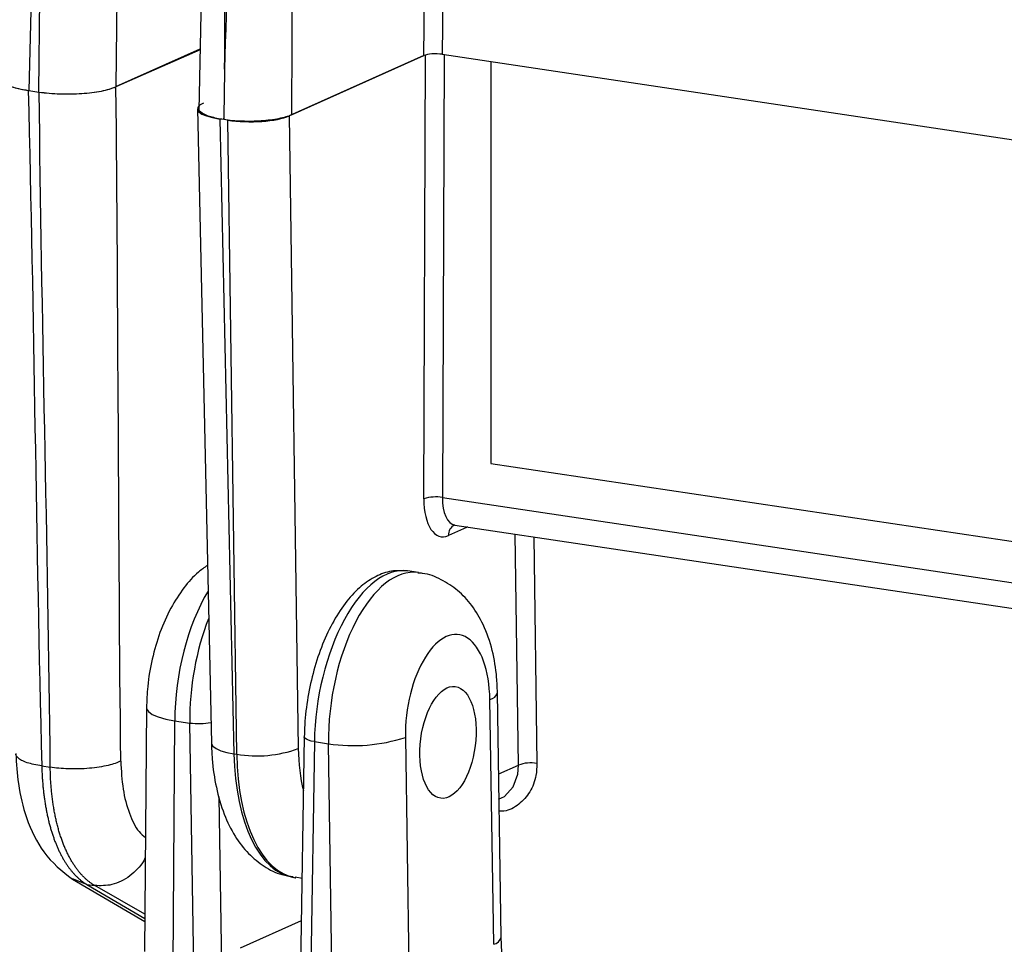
# Model space of a CAD drawing. Header units: millimetres. Extents: x 12 to 859, y 4 to 555.
# Tile 57 of 70: x 659 to 687, y 406 to 432. Entities that reach past the tile are written whole.
import ezdxf

# ---------------------------------------------------------------- set-up
doc = ezdxf.new("R2010")
doc.units = ezdxf.units.MM

msp = doc.modelspace()

# ---------------------------------------------------------------- linework, layer by layer
at = {"color": 7, "linetype": 'Continuous', "lineweight": 25}
for p, q in [((661.979, 437.851), (661.904, 430.467)), ((659.636, 437.767), (659.446, 430.359)), ((659.735, 430.316), (659.811, 437.741)), ((664.387, 437.243), (664.242, 429.8)), ((670.58, 431.342), (670.628, 436.049)), ((671.148, 436.076), (671.1, 431.379)), ((661.904, 430.467), (664.276, 431.53)), ((664.275, 431.506), (661.905, 430.464)), ((670.58, 431.342), (666.789, 429.643)), ((666.85, 429.67), (670.58, 431.342)), ((671.1, 431.379), (719.505, 424.145)), ((672.472, 431.174), (672.472, 419.858)), ((659.446, 430.359), (659.735, 430.316)), ((664.199, 429.838), (664.595, 411.981)), ((664.834, 429.556), (664.84, 429.555)), ((664.834, 429.556), (665.23, 411.682)), ((664.941, 429.538), (664.942, 429.538)), ((665.048, 429.524), (665.054, 429.523)), ((665.309, 411.67), (665.054, 429.523)), ((666.789, 429.643), (667.044, 411.827)), ((672.472, 419.858), (719.606, 412.815)), ((671.786, 418.055), (671.276, 417.826)), ((671.456, 418.12), (719.648, 410.919)), ((670.429, 416.781), (670.118, 416.828)), ((672.55, 406.314), (672.442, 413.206)), ((672.762, 406.518), (672.655, 413.41)), ((662.767, 412.977), (662.713, 406.109)), ((663.56, 412.609), (663.506, 405.741)), ((663.56, 412.609), (663.988, 412.545)), ((664.096, 405.653), (663.988, 412.545)), ((667.212, 412.158), (667.104, 405.298)), ((670.061, 412.139), (670.168, 405.247)), ((667.498, 412.021), (667.39, 405.161)), ((667.498, 412.021), (667.892, 411.962)), ((668, 405.07), (667.892, 411.962)), ((665.23, 411.682), (665.309, 411.67)), ((659.815, 411.338), (660.054, 411.302)), ((660.677, 408.148), (662.719, 406.952)), ((666.918, 408.197), (666.973, 408.189)), ((666.958, 408.212), (667.15, 408.178)), ((661.085, 408.001), (661.308, 407.968))]:
    msp.add_line(p, q, dxfattribs=at)
at = {"color": 8, "linetype": 'Continuous', "lineweight": 25}
for p, q in [((670.582, 418.862), (670.631, 431.36)), ((671.152, 431.371), (671.103, 418.896)), ((671.103, 418.896), (719.632, 411.645)), ((671.787, 418.071), (671.786, 418.055)), ((671.812, 418.067), (671.786, 418.055)), ((673.249, 411.361), (673.156, 417.866)), ((673.678, 417.788), (673.769, 411.408)), ((672.691, 411.111), (673.249, 411.361)), ((664.802, 410.464), (664.876, 405.717)), ((661.085, 408.001), (660.679, 408.155)), ((661.085, 408.001), (662.72, 407.043)), ((662.721, 407.159), (661.308, 407.968)), ((665.411, 406.212), (667.131, 406.983))]:
    msp.add_line(p, q, dxfattribs=at)
at = {"color": 7, "linetype": 'Continuous', "lineweight": 25, "flags": 128}
msp.add_lwpolyline([(664.967, 430.961), (664.966, 430.917), (664.943, 429.623), (664.942, 429.582)], dxfattribs=at)
at = {"color": 8, "linetype": 'Continuous', "lineweight": 25, "flags": 128}
for points in [[(662.767, 412.977), (662.77, 412.949), (662.821, 412.868), (662.93, 412.79), (663.095, 412.72), (663.307, 412.658), (663.56, 412.609)], [(667.498, 412.021), (667.407, 412.039), (667.33, 412.062), (667.271, 412.089), (667.231, 412.117), (667.213, 412.147), (667.212, 412.158)], [(664.595, 411.981), (664.598, 411.959), (664.638, 411.89), (664.726, 411.825), (664.857, 411.767), (665.028, 411.719), (665.23, 411.682)], [(672.686, 410.399), (672.858, 410.48), (673.097, 410.747), (673.228, 411.103), (673.249, 411.361), (673.249, 411.361), (673.249, 411.361)]]:
    msp.add_lwpolyline(points, dxfattribs=at)
at = {"color": 7, "linetype": 'Continuous', "lineweight": 25}
for centre, radius, start, end in [((670.914, 417.807), 1.106, 80.1498, 107.4327), ((668.595, 416.722), 4.812, 261.6051, 287.7378), ((665.884, 414.97), 3.35, 260.1233, 290.2604), ((673.597, 410.418), 1.005, 80.1233, 110.2604)]:
    msp.add_arc(centre, radius, start, end, dxfattribs=at)
at = {"color": 8, "linetype": 'Continuous', "lineweight": 25}
for centre, radius, start, end in [((671.59, 417.841), 0.315, 116.4067, 182.7286), ((672.388, 413.476), 0.275, 281.3541, 346.0643), ((664.243, 414.599), 2.069, 262.9161, 279.4224), ((672.496, 406.584), 0.275, 281.3449, 346.102)]:
    msp.add_arc(centre, radius, start, end, dxfattribs=at)
at = {"color": 7, "linetype": 'Continuous', "lineweight": 25}
for centre, major_axis, ratio, start_param, end_param in [((670.91, 431.293), (0.381, 0), 0.258961, 1.047154, 2.617646), ((660.24, 430.715), (1.588, 0), 0.258825, 3.134889, 4.188268), ((660.529, 430.672), (1.588, 0), 0.258961, 4.188747, 5.759238), ((665.469, 429.84), (1.27, 0), 0.258862, 2.617729, 4.188373), ((665.689, 429.808), (1.27, 0), 0.258931, 4.188613, 5.759257), ((671.281, 419.175), (0.213, 1.381), 0.481825, 1.873146, 3.443942), ((671.251, 412.673), (0.307, 2.362), 0.487344, 5.003115, 8.144708)]:
    msp.add_ellipse(centre, major_axis=major_axis, ratio=ratio, start_param=start_param, end_param=end_param, dxfattribs=at)
at = {"color": 8, "linetype": 'Continuous', "lineweight": 25}
for centre, major_axis, ratio, start_param, end_param in [((671.611, 419.124), (0.157, 1.004), 0.481394, 1.874, 3.144737), ((669.482, 412.91), (0.65, 3.916), 0.478999, 0.00777, 1.878625), ((669.877, 412.851), (0.542, 3.932), 0.485625, 6.281717, 8.148473), ((665.545, 413.498), (0.609, 3.922), 0.481596, 0.866264, 1.873602), ((665.972, 413.435), (0.522, 3.935), 0.48673, 1.089045, 1.862883), ((668.789, 412.727), (0.533, 3.452), 0.481825, 1.908052, 2.291374), ((667.609, 412.909), (0.687, 4.713), 0.483787, 1.904071, 3.139902), ((667.69, 412.897), (0.72, 4.708), 0.48213, 1.907443, 3.138885)]:
    msp.add_ellipse(centre, major_axis=major_axis, ratio=ratio, start_param=start_param, end_param=end_param, dxfattribs=at)
at = {"color": 7, "linetype": 'Continuous', "lineweight": 25}
msp.add_ellipse((671.262, 412), major_axis=(0.205, 1.574), ratio=0.487344, dxfattribs=at)
for points in [[(666.862, 437.034), (666.837, 434.572), (666.874, 432.133), (666.85, 429.67)], [(664.967, 430.961), (664.991, 432.96), (664.97, 434.967), (665.022, 436.962)], [(665.127, 436.946), (665.107, 434.947), (665.015, 432.957), (664.967, 430.961)], [(659.432, 430.363), (659.596, 424.016), (659.651, 417.685), (659.815, 411.338)], [(662.042, 411.475), (661.975, 417.794), (661.971, 424.145), (661.905, 430.464)], [(660.054, 411.302), (659.987, 417.635), (659.81, 423.984), (659.743, 430.316)], [(664.941, 429.538), (664.941, 429.553), (664.942, 429.567), (664.942, 429.582)], [(664.942, 429.582), (664.942, 429.567), (664.942, 429.553), (664.942, 429.538)]]:
    msp.add_open_spline(points, degree=3, dxfattribs=at)
for points, knots in [([(658.713, 430.826), (658.695, 430.815), (658.612, 430.76), (658.637, 430.651), (658.803, 430.519), (659.097, 430.42), (659.339, 430.379), (659.432, 430.363)], [0, 0, 0, 0, 0.06954, 0.325995, 0.582334, 0.838516, 1, 1, 1, 1]), ([(659.743, 430.316), (659.833, 430.303), (659.927, 430.292), (660.122, 430.275), (660.224, 430.269), (660.429, 430.261), (660.531, 430.261), (660.737, 430.264), (660.841, 430.268), (661.04, 430.282), (661.136, 430.291), (661.323, 430.314), (661.412, 430.328), (661.658, 430.377), (661.799, 430.417), (661.905, 430.464)], [0, 0, 0, 0, 0.125, 0.125, 0.25, 0.25, 0.375, 0.375, 0.5, 0.5, 0.625, 0.625, 0.75, 0.75, 1, 1, 1, 1]), ([(664.941, 429.538), (664.812, 429.562), (664.554, 429.609), (664.324, 429.717), (664.222, 429.806), (664.251, 429.853), (664.255, 429.86)], [0, 0, 0, 0, 0.314163, 0.628325, 0.942519, 1, 1, 1, 1]), ([(666.85, 429.67), (666.804, 429.65), (666.751, 429.631), (666.631, 429.595), (666.563, 429.579), (666.418, 429.55), (666.341, 429.538), (666.177, 429.517), (666.09, 429.508), (665.914, 429.496), (665.825, 429.492), (665.641, 429.489), (665.549, 429.49), (665.279, 429.499), (665.102, 429.514), (664.942, 429.538)], [0, 0, 0, 0, 0.125, 0.125, 0.25, 0.25, 0.375, 0.375, 0.5, 0.5, 0.625, 0.625, 0.75, 0.75, 1, 1, 1, 1]), ([(671.445, 418.121), (671.444, 418.121), (671.441, 418.12), (671.448, 418.119), (671.453, 418.119)], [0, 0, 0, 0, 0.299297, 1, 1, 1, 1]), ([(664.484, 416.981), (664.397, 416.921), (664.146, 416.748), (663.799, 416.346), (663.432, 415.782), (663.132, 415.103), (662.914, 414.355), (662.791, 413.634), (662.774, 413.177), (662.767, 412.977)], [0, 0, 0, 0, 0.075632, 0.21827, 0.375774, 0.542784, 0.708331, 0.872179, 1, 1, 1, 1]), ([(670.121, 416.826), (669.969, 416.834), (669.665, 416.852), (669.219, 416.688), (668.798, 416.406), (668.399, 415.986), (668.033, 415.435), (667.719, 414.777), (667.473, 414.047), (667.303, 413.277), (667.227, 412.638), (667.215, 412.271), (667.212, 412.158)], [0, 0, 0, 0, 0.093096, 0.186832, 0.285345, 0.392288, 0.504814, 0.617544, 0.729185, 0.84011, 0.950881, 1, 1, 1, 1]), ([(672.655, 413.41), (672.65, 413.55), (672.635, 413.955), (672.525, 414.61), (672.293, 415.291), (671.958, 415.855), (671.556, 416.289), (671.081, 416.593), (670.685, 416.758), (670.455, 416.768), (670.41, 416.77)], [0, 0, 0, 0, 0.088678, 0.256257, 0.433063, 0.579734, 0.714397, 0.842988, 0.969244, 1, 1, 1, 1]), ([(664.595, 411.981), (664.601, 411.832), (664.618, 411.402), (664.72, 410.716), (664.934, 409.984), (665.238, 409.363), (665.617, 408.866), (666.065, 408.501), (666.502, 408.272), (666.794, 408.235), (666.902, 408.221)], [0, 0, 0, 0, 0.082029, 0.237975, 0.398255, 0.546487, 0.68278, 0.808602, 0.928865, 1, 1, 1, 1]), ([(659.085, 411.685), (659.101, 411.4), (659.138, 410.77), (659.378, 409.802), (659.858, 408.795), (660.39, 408.375), (660.677, 408.148)], [0, 0, 0, 0, 0.187651, 0.414031, 0.683967, 1, 1, 1, 1]), ([(662.042, 411.475), (661.955, 411.431), (661.835, 411.388), (661.532, 411.316), (661.349, 411.287), (660.962, 411.253), (660.758, 411.248), (660.378, 411.261), (660.202, 411.279), (660.054, 411.302)], [0, 0, 0, 0, 0.25, 0.25, 0.5, 0.5, 0.75, 0.75, 1, 1, 1, 1]), ([(659.815, 411.338), (659.816, 411.291), (659.819, 411.196), (659.826, 411.057), (659.835, 410.919), (659.846, 410.783), (659.859, 410.649), (659.875, 410.517), (659.892, 410.387), (659.912, 410.26), (659.934, 410.135), (659.958, 410.012), (659.984, 409.892), (660.011, 409.776), (660.041, 409.661), (660.073, 409.55), (660.106, 409.442), (660.141, 409.337), (660.178, 409.235), (660.217, 409.136), (660.257, 409.041), (660.299, 408.948), (660.342, 408.86), (660.387, 408.775), (660.434, 408.693), (660.481, 408.615), (660.531, 408.54), (660.581, 408.469), (660.633, 408.402), (660.686, 408.339), (660.74, 408.279), (660.795, 408.223), (660.851, 408.171), (660.908, 408.123), (660.966, 408.078), (661.025, 408.037), (661.065, 408.013), (661.085, 408.001)], [0, 0, 0, 0, 0.029713, 0.059358, 0.088937, 0.118448, 0.147892, 0.177269, 0.206579, 0.235821, 0.264997, 0.294105, 0.323146, 0.352121, 0.381027, 0.409867, 0.43864, 0.467346, 0.495984, 0.524555, 0.55306, 0.581497, 0.609867, 0.63817, 0.666405, 0.694574, 0.722676, 0.75071, 0.778677, 0.806577, 0.834411, 0.862177, 0.889875, 0.917507, 0.945072, 0.97257, 1, 1, 1, 1]), ([(661.308, 407.968), (661.285, 407.982), (661.24, 408.009), (661.173, 408.056), (661.107, 408.108), (661.043, 408.164), (660.98, 408.226), (660.918, 408.292), (660.858, 408.363), (660.8, 408.438), (660.743, 408.519), (660.688, 408.604), (660.634, 408.694), (660.583, 408.788), (660.533, 408.886), (660.486, 408.989), (660.441, 409.097), (660.398, 409.208), (660.357, 409.323), (660.318, 409.443), (660.282, 409.566), (660.248, 409.694), (660.217, 409.824), (660.188, 409.959), (660.162, 410.096), (660.139, 410.237), (660.118, 410.382), (660.1, 410.529), (660.085, 410.678), (660.073, 410.831), (660.063, 410.986), (660.057, 411.143), (660.055, 411.249), (660.054, 411.302)], [0, 0, 0, 0, 0.0309748, 0.0620352, 0.093181, 0.1244125, 0.1557294, 0.1871319, 0.2186199, 0.2501935, 0.2818526, 0.3135972, 0.3454274, 0.3773431, 0.4093444, 0.4414313, 0.4736037, 0.5058617, 0.5382052, 0.5706343, 0.603149, 0.6357492, 0.668435, 0.7012064, 0.7340634, 0.7670059, 0.800034, 0.8331477, 0.866347, 0.8996319, 0.9330023, 0.9664584, 1, 1, 1, 1]), ([(673.023, 404.871), (672.997, 404.946), (672.925, 405.16), (672.829, 405.611), (672.774, 406.106), (672.765, 406.422), (672.762, 406.518)], [0, 0, 0, 0, 0.179888, 0.510444, 0.851717, 1, 1, 1, 1])]:
    msp.add_open_spline(points, degree=3, knots=knots, dxfattribs=at)
at = {"color": 8, "linetype": 'Continuous', "lineweight": 25}
for points, knots in [([(659.815, 411.338), (659.666, 411.365), (659.438, 411.407), (659.234, 411.494), (659.129, 411.571), (659.081, 411.636), (659.089, 411.675), (659.092, 411.685)], [0, 0, 0, 0, 0.352962, 0.542804, 0.736624, 0.930443, 1, 1, 1, 1]), ([(662.042, 411.475), (662.056, 411.204), (662.084, 410.664), (662.27, 409.99), (662.492, 409.523), (662.676, 409.373), (662.738, 409.322)], [0, 0, 0, 0, 0.284422, 0.568937, 0.853535, 1, 1, 1, 1]), ([(673.769, 411.408), (673.764, 411.295), (673.751, 411.006), (673.589, 410.587), (673.271, 410.242), (672.955, 410.061), (672.752, 410.06), (672.707, 410.06)], [0, 0, 0, 0, 0.164769, 0.419449, 0.673982, 0.928423, 1, 1, 1, 1]), ([(662.734, 408.763), (662.72, 408.731), (662.671, 408.607), (662.513, 408.431), (662.3, 408.231), (662.054, 408.084), (661.72, 407.955), (661.47, 407.963), (661.308, 407.968)], [0, 0, 0, 0, 0.05795, 0.21758, 0.380541, 0.543502, 0.703131, 1, 1, 1, 1])]:
    msp.add_open_spline(points, degree=3, knots=knots, dxfattribs=at)

doc.saveas('drawing.dxf')
